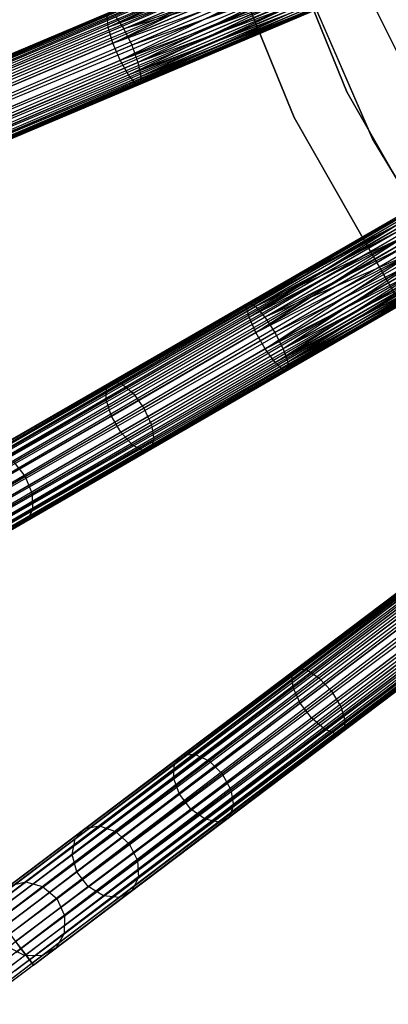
# Model space of a CAD drawing. Extents: x -102 to 101, y -101 to 102.
# Tile 13 of 256: x -65 to -55, y -50 to -25. Entities that reach past the tile are written whole.
import ezdxf

# ---------------------------------------------------------------- set-up
doc = ezdxf.new("R2010")
doc.units = 0
doc.header["$LTSCALE"] = 25.4
doc.layers.get('0').update_dxf_attribs({"linetype": 'CONTINUOUS'})

# ---------------------------------------------------------------- blocks, each defined once
blk = doc.blocks.new('NL2500012268_STL')
at = {"color": 0}
for p, q in [((62.42, -15.971, 327.379), (27.996, -30.542, 327.379)), ((62.42, -15.971, 327.621), (27.996, -30.542, 327.379)), ((62.42, -15.971, 327.621), (27.996, -30.542, 327.379)), ((62.42, -15.971, 327.379), (27.996, -30.542, 327.379)), ((27.996, -30.542, 327.379), (62.443, -16.024, 327.145)), ((27.996, -30.542, 327.379), (62.443, -16.024, 327.145)), ((28.019, -30.595, 327.855), (62.42, -15.971, 327.621)), ((28.019, -30.595, 327.855), (62.42, -15.971, 327.621)), ((62.443, -16.024, 327.855), (28.019, -30.595, 327.855)), ((62.443, -16.024, 327.855), (28.019, -30.595, 327.855)), ((62.443, -16.024, 327.145), (28.062, -30.698, 326.932)), ((62.443, -16.024, 327.145), (28.062, -30.698, 326.932)), ((62.487, -16.127, 328.068), (28.019, -30.595, 327.855)), ((62.487, -16.127, 328.068), (28.019, -30.595, 327.855)), ((62.487, -16.127, 326.932), (28.062, -30.698, 326.932)), ((62.487, -16.127, 326.932), (28.062, -30.698, 326.932)), ((28.062, -30.698, 326.932), (62.549, -16.274, 326.751)), ((28.062, -30.698, 326.932), (62.549, -16.274, 326.751)), ((28.125, -30.845, 328.249), (62.487, -16.127, 328.068)), ((28.125, -30.845, 328.249), (62.487, -16.127, 328.068)), ((62.549, -16.274, 328.249), (28.125, -30.845, 328.249)), ((62.549, -16.274, 328.249), (28.125, -30.845, 328.249)), ((62.549, -16.274, 326.751), (28.202, -31.028, 326.615)), ((62.549, -16.274, 326.751), (28.202, -31.028, 326.615)), ((62.626, -16.457, 328.385), (28.125, -30.845, 328.249)), ((62.626, -16.457, 328.385), (28.125, -30.845, 328.249)), ((62.626, -16.457, 326.615), (28.202, -31.028, 326.615)), ((62.626, -16.457, 326.615), (28.202, -31.028, 326.615)), ((28.29, -31.235, 328.471), (62.626, -16.457, 328.385)), ((28.29, -31.235, 328.471), (62.626, -16.457, 328.385)), ((28.202, -31.028, 326.615), (62.714, -16.665, 326.529)), ((28.202, -31.028, 326.615), (62.714, -16.665, 326.529)), ((62.714, -16.665, 328.471), (28.29, -31.235, 328.471)), ((62.714, -16.665, 328.471), (28.29, -31.235, 328.471)), ((62.714, -16.665, 326.529), (28.383, -31.456, 326.5)), ((62.714, -16.665, 326.529), (28.383, -31.456, 326.5)), ((62.807, -16.885, 328.5), (28.383, -31.456, 328.5)), ((62.807, -16.885, 328.5), (28.383, -31.456, 328.5)), ((62.807, -16.885, 326.5), (28.383, -31.456, 326.5)), ((62.807, -16.885, 326.5), (28.383, -31.456, 326.5)), ((62.901, -17.106, 326.529), (28.383, -31.456, 326.5)), ((62.901, -17.106, 326.529), (28.383, -31.456, 326.5)), ((62.901, -17.106, 328.471), (28.476, -31.676, 328.471)), ((62.901, -17.106, 328.471), (28.476, -31.676, 328.471)), ((62.989, -17.313, 328.385), (28.476, -31.676, 328.471)), ((62.989, -17.313, 328.385), (28.476, -31.676, 328.471)), ((62.901, -17.106, 326.529), (28.564, -31.884, 326.615)), ((62.901, -17.106, 326.529), (28.564, -31.884, 326.615)), ((62.989, -17.313, 326.615), (28.564, -31.884, 326.615)), ((62.989, -17.313, 326.615), (28.564, -31.884, 326.615)), ((28.642, -32.066, 328.249), (62.989, -17.313, 328.385)), ((28.642, -32.066, 328.249), (62.989, -17.313, 328.385)), ((28.564, -31.884, 326.615), (63.066, -17.496, 326.751)), ((28.564, -31.884, 326.615), (63.066, -17.496, 326.751)), ((63.066, -17.496, 328.249), (28.642, -32.066, 328.249)), ((63.066, -17.496, 328.249), (28.642, -32.066, 328.249)), ((63.066, -17.496, 326.751), (28.704, -32.214, 326.932)), ((63.066, -17.496, 326.751), (28.704, -32.214, 326.932)), ((63.128, -17.643, 328.068), (28.642, -32.066, 328.249)), ((63.128, -17.643, 328.068), (28.642, -32.066, 328.249)), ((63.128, -17.643, 326.932), (28.704, -32.214, 326.932)), ((63.128, -17.643, 326.932), (28.704, -32.214, 326.932)), ((28.704, -32.214, 326.932), (63.172, -17.746, 327.145)), ((28.704, -32.214, 326.932), (63.172, -17.746, 327.145)), ((28.748, -32.317, 327.855), (63.128, -17.643, 328.068)), ((28.748, -32.317, 327.855), (63.128, -17.643, 328.068)), ((63.172, -17.746, 327.855), (28.748, -32.317, 327.855)), ((63.172, -17.746, 327.855), (28.748, -32.317, 327.855)), ((63.194, -17.799, 327.621), (28.748, -32.317, 327.855)), ((63.194, -17.799, 327.621), (28.748, -32.317, 327.855)), ((63.172, -17.746, 327.145), (28.77, -32.37, 327.379)), ((63.172, -17.746, 327.145), (28.77, -32.37, 327.379)), ((28.77, -32.37, 327.379), (63.194, -17.799, 327.621)), ((63.194, -17.799, 327.379), (28.77, -32.37, 327.379)), ((28.77, -32.37, 327.379), (63.194, -17.799, 327.621)), ((63.194, -17.799, 327.379), (28.77, -32.37, 327.379)), ((46.896, -27.134, 26.5), (43.832, -19.625, 26.5)), ((43.832, -19.625, 17), (46.896, -27.134, 17)), ((43.832, -19.625, 17), (46.896, -27.134, 17)), ((46.896, -27.134, 26.5), (43.832, -19.625, 26.5)), ((42.409, -20.099, 26.5), (45.547, -27.79, 26.5)), ((45.547, -27.79, 17), (42.409, -20.099, 17)), ((42.409, -20.099, 26.5), (45.547, -27.79, 26.5)), ((45.547, -27.79, 17), (42.409, -20.099, 17)), ((64.687, -20.793, 327.379), (32.314, -39.484, 327.379)), ((64.687, -20.793, 327.621), (32.314, -39.484, 327.379)), ((64.687, -20.793, 327.621), (32.314, -39.484, 327.379)), ((64.687, -20.793, 327.379), (32.314, -39.484, 327.379)), ((32.314, -39.484, 327.379), (64.716, -20.843, 327.145)), ((32.314, -39.484, 327.379), (64.716, -20.843, 327.145)), ((32.343, -39.534, 327.855), (64.687, -20.793, 327.621)), ((32.343, -39.534, 327.855), (64.687, -20.793, 327.621)), ((64.716, -20.843, 327.855), (32.343, -39.534, 327.855)), ((64.716, -20.843, 327.855), (32.343, -39.534, 327.855)), ((64.716, -20.843, 327.145), (32.399, -39.631, 326.932)), ((64.716, -20.843, 327.145), (32.399, -39.631, 326.932)), ((64.772, -20.94, 328.068), (32.343, -39.534, 327.855)), ((64.772, -20.94, 328.068), (32.343, -39.534, 327.855)), ((64.772, -20.94, 326.932), (32.399, -39.631, 326.932)), ((64.772, -20.94, 326.932), (32.399, -39.631, 326.932)), ((32.399, -39.631, 326.932), (64.852, -21.079, 326.751)), ((32.399, -39.631, 326.932), (64.852, -21.079, 326.751)), ((32.479, -39.769, 328.249), (64.772, -20.94, 328.068)), ((32.479, -39.769, 328.249), (64.772, -20.94, 328.068)), ((64.852, -21.079, 328.249), (32.479, -39.769, 328.249)), ((64.852, -21.079, 328.249), (32.479, -39.769, 328.249)), ((64.852, -21.079, 326.751), (32.578, -39.941, 326.615)), ((64.852, -21.079, 326.751), (32.578, -39.941, 326.615)), ((44.324, -20.896, 19), (47.55, -28.33, 19)), ((47.55, -28.33, 20), (44.324, -20.896, 20)), ((44.324, -20.896, 19), (47.55, -28.33, 19)), ((47.55, -28.33, 20), (44.324, -20.896, 20)), ((64.951, -21.25, 328.385), (32.479, -39.769, 328.249)), ((64.951, -21.25, 328.385), (32.479, -39.769, 328.249)), ((64.951, -21.25, 326.615), (32.578, -39.941, 326.615)), ((64.951, -21.25, 326.615), (32.578, -39.941, 326.615)), ((32.691, -40.136, 328.471), (64.951, -21.25, 328.385)), ((32.691, -40.136, 328.471), (64.951, -21.25, 328.385)), ((32.578, -39.941, 326.615), (65.064, -21.446, 326.529)), ((32.578, -39.941, 326.615), (65.064, -21.446, 326.529)), ((65.064, -21.446, 328.471), (32.691, -40.136, 328.471)), ((65.064, -21.446, 328.471), (32.691, -40.136, 328.471)), ((65.064, -21.446, 326.529), (32.811, -40.343, 326.5)), ((65.064, -21.446, 326.529), (32.811, -40.343, 326.5)), ((65.184, -21.653, 328.5), (32.811, -40.343, 328.5)), ((65.184, -21.653, 328.5), (32.811, -40.343, 328.5)), ((65.184, -21.653, 326.5), (32.811, -40.343, 326.5)), ((65.184, -21.653, 326.5), (32.811, -40.343, 326.5)), ((65.303, -21.86, 326.529), (32.811, -40.343, 326.5)), ((65.303, -21.86, 326.529), (32.811, -40.343, 326.5)), ((65.303, -21.86, 328.471), (32.93, -40.551, 328.471)), ((65.303, -21.86, 328.471), (32.93, -40.551, 328.471)), ((65.416, -22.055, 328.385), (32.93, -40.551, 328.471)), ((65.416, -22.055, 328.385), (32.93, -40.551, 328.471)), ((65.303, -21.86, 326.529), (33.043, -40.746, 326.615)), ((65.303, -21.86, 326.529), (33.043, -40.746, 326.615)), ((65.416, -22.055, 326.615), (33.043, -40.746, 326.615)), ((65.416, -22.055, 326.615), (33.043, -40.746, 326.615)), ((33.142, -40.918, 328.249), (65.416, -22.055, 328.385)), ((33.142, -40.918, 328.249), (65.416, -22.055, 328.385)), ((33.043, -40.746, 326.615), (65.515, -22.227, 326.751)), ((33.043, -40.746, 326.615), (65.515, -22.227, 326.751)), ((65.515, -22.227, 328.249), (33.142, -40.918, 328.249)), ((65.515, -22.227, 328.249), (33.142, -40.918, 328.249)), ((65.515, -22.227, 326.751), (33.222, -41.056, 326.932)), ((65.515, -22.227, 326.751), (33.222, -41.056, 326.932)), ((65.595, -22.366, 328.068), (33.142, -40.918, 328.249)), ((65.595, -22.366, 328.068), (33.142, -40.918, 328.249)), ((65.595, -22.366, 326.932), (33.222, -41.056, 326.932)), ((65.595, -22.366, 326.932), (33.222, -41.056, 326.932)), ((33.222, -41.056, 326.932), (65.651, -22.463, 327.145)), ((33.222, -41.056, 326.932), (65.651, -22.463, 327.145)), ((33.278, -41.153, 327.855), (65.595, -22.366, 328.068)), ((33.278, -41.153, 327.855), (65.595, -22.366, 328.068)), ((65.651, -22.463, 327.855), (33.278, -41.153, 327.855)), ((65.651, -22.463, 327.855), (33.278, -41.153, 327.855)), ((65.68, -22.513, 327.621), (33.278, -41.153, 327.855)), ((65.68, -22.513, 327.621), (33.278, -41.153, 327.855)), ((65.651, -22.463, 327.145), (33.307, -41.203, 327.379)), ((65.651, -22.463, 327.145), (33.307, -41.203, 327.379)), ((33.307, -41.203, 327.379), (65.68, -22.513, 327.621)), ((65.68, -22.513, 327.379), (33.307, -41.203, 327.379)), ((33.307, -41.203, 327.379), (65.68, -22.513, 327.621)), ((65.68, -22.513, 327.379), (33.307, -41.203, 327.379)), ((40.802, -25.479, 27.227), (44.805, -23.611, 26.932)), ((40.802, -25.479, 27.227), (44.805, -23.611, 26.932)), ((40.802, -25.479, 27.227), (44.868, -23.758, 26.751)), ((40.802, -25.479, 27.227), (44.868, -23.758, 26.751)), ((40.802, -25.479, 27.227), (44.945, -23.941, 26.615)), ((40.802, -25.479, 27.227), (44.945, -23.941, 26.615)), ((40.923, -25.888, 27.009), (44.945, -23.941, 26.615)), ((40.923, -25.888, 27.009), (44.945, -23.941, 26.615)), ((41.199, -25.526, 28.823), (44.945, -23.941, 28.385)), ((41.199, -25.526, 28.823), (44.945, -23.941, 28.385)), ((40.923, -25.888, 27.009), (45.033, -24.149, 26.529)), ((40.923, -25.888, 27.009), (45.033, -24.149, 26.529)), ((40.923, -25.888, 27.009), (45.126, -24.369, 26.5)), ((40.923, -25.888, 27.009), (45.126, -24.369, 26.5)), ((41.11, -26.329, 27.009), (45.126, -24.369, 26.5)), ((41.11, -26.329, 27.009), (45.126, -24.369, 26.5)), ((45.033, -24.149, 28.471), (41.199, -25.526, 28.823)), ((45.033, -24.149, 28.471), (41.199, -25.526, 28.823)), ((45.126, -24.369, 28.5), (41.199, -25.526, 28.823)), ((45.126, -24.369, 28.5), (41.199, -25.526, 28.823)), ((45.126, -24.369, 28.5), (41.403, -25.945, 28.935)), ((45.126, -24.369, 28.5), (41.403, -25.945, 28.935)), ((41.11, -26.329, 27.009), (45.219, -24.589, 26.529)), ((41.11, -26.329, 27.009), (45.219, -24.589, 26.529)), ((45.219, -24.589, 28.471), (41.403, -25.945, 28.935)), ((45.219, -24.589, 28.471), (41.403, -25.945, 28.935)), ((45.219, -24.589, 28.471), (41.562, -26.382, 28.823)), ((45.219, -24.589, 28.471), (41.562, -26.382, 28.823)), ((49.817, -29.422, 23), (47.313, -24.387, 23)), ((47.313, -24.387, 21), (49.817, -29.422, 21)), ((47.313, -24.387, 21), (49.817, -29.422, 21)), ((49.817, -29.422, 23), (47.313, -24.387, 23)), ((41.11, -26.329, 27.009), (45.307, -24.797, 26.615)), ((41.11, -26.329, 27.009), (45.307, -24.797, 26.615)), ((41.319, -26.701, 27.227), (45.307, -24.797, 26.615)), ((41.319, -26.701, 27.227), (45.307, -24.797, 26.615)), ((45.307, -24.797, 28.385), (41.562, -26.382, 28.823)), ((45.307, -24.797, 28.385), (41.562, -26.382, 28.823)), ((37.126, -26.677, 29.421), (40.844, -25.104, 28.076)), ((37.126, -26.677, 29.421), (40.844, -25.104, 28.076)), ((41.319, -26.701, 27.227), (45.385, -24.98, 26.751)), ((41.319, -26.701, 27.227), (45.385, -24.98, 26.751)), ((45.385, -24.98, 28.249), (41.562, -26.382, 28.823)), ((45.385, -24.98, 28.249), (41.562, -26.382, 28.823)), ((45.385, -24.98, 28.249), (41.639, -26.739, 28.513)), ((45.385, -24.98, 28.249), (41.639, -26.739, 28.513)), ((36.967, -26.807, 28.989), (40.773, -25.196, 27.612)), ((36.967, -26.807, 28.989), (40.773, -25.196, 27.612)), ((37.364, -26.761, 29.828), (40.997, -25.223, 28.513)), ((37.364, -26.761, 29.828), (40.997, -25.223, 28.513)), ((67.529, -25.3, 327.379), (37.699, -47.827, 327.379)), ((67.529, -25.3, 327.621), (37.699, -47.827, 327.379)), ((67.529, -25.3, 327.621), (37.699, -47.827, 327.379)), ((67.529, -25.3, 327.379), (37.699, -47.827, 327.379)), ((37.699, -47.827, 327.379), (67.564, -25.346, 327.145)), ((37.699, -47.827, 327.379), (67.564, -25.346, 327.145)), ((37.734, -47.873, 327.855), (67.529, -25.3, 327.621)), ((37.734, -47.873, 327.855), (67.529, -25.3, 327.621)), ((67.564, -25.346, 327.855), (37.734, -47.873, 327.855)), ((67.564, -25.346, 327.855), (37.734, -47.873, 327.855)), ((67.564, -25.346, 327.145), (37.801, -47.963, 326.932)), ((67.564, -25.346, 327.145), (37.801, -47.963, 326.932)), ((40.802, -25.479, 27.227), (40.773, -25.196, 27.612)), ((40.802, -25.479, 27.227), (40.773, -25.196, 27.612)), ((40.997, -25.223, 28.513), (41.199, -25.526, 28.823)), ((40.997, -25.223, 28.513), (41.199, -25.526, 28.823)), ((41.319, -26.701, 27.227), (45.447, -25.127, 26.932)), ((41.319, -26.701, 27.227), (45.447, -25.127, 26.932)), ((41.502, -26.918, 27.612), (45.447, -25.127, 26.932)), ((41.502, -26.918, 27.612), (45.447, -25.127, 26.932)), ((41.502, -26.918, 27.612), (45.49, -25.23, 27.145)), ((41.502, -26.918, 27.612), (45.49, -25.23, 27.145)), ((41.502, -26.918, 27.612), (45.513, -25.283, 27.379)), ((41.502, -26.918, 27.612), (45.513, -25.283, 27.379)), ((41.617, -26.932, 28.076), (45.49, -25.23, 27.855)), ((41.617, -26.932, 28.076), (45.49, -25.23, 27.855)), ((41.617, -26.932, 28.076), (45.513, -25.283, 27.621)), ((41.617, -26.932, 28.076), (45.513, -25.283, 27.379)), ((41.617, -26.932, 28.076), (45.513, -25.283, 27.621)), ((41.617, -26.932, 28.076), (45.513, -25.283, 27.379)), ((41.639, -26.739, 28.513), (45.447, -25.127, 28.068)), ((41.639, -26.739, 28.513), (45.447, -25.127, 28.068)), ((41.639, -26.739, 28.513), (45.49, -25.23, 27.855)), ((41.639, -26.739, 28.513), (45.49, -25.23, 27.855)), ((36.922, -27.121, 28.63), (40.802, -25.479, 27.227)), ((36.922, -27.121, 28.63), (40.802, -25.479, 27.227)), ((37.625, -27.039, 30.116), (41.199, -25.526, 28.823)), ((37.625, -27.039, 30.116), (41.199, -25.526, 28.823)), ((67.632, -25.436, 328.068), (37.734, -47.873, 327.855)), ((67.632, -25.436, 328.068), (37.734, -47.873, 327.855)), ((67.632, -25.436, 326.932), (37.801, -47.963, 326.932)), ((67.632, -25.436, 326.932), (37.801, -47.963, 326.932)), ((37.801, -47.963, 326.932), (67.728, -25.563, 326.751)), ((37.801, -47.963, 326.932), (67.728, -25.563, 326.751)), ((37.897, -48.09, 328.249), (67.632, -25.436, 328.068)), ((37.897, -48.09, 328.249), (67.632, -25.436, 328.068)), ((67.728, -25.563, 328.249), (37.897, -48.09, 328.249)), ((67.728, -25.563, 328.249), (37.897, -48.09, 328.249)), ((67.728, -25.563, 326.751), (38.017, -48.249, 326.615)), ((67.728, -25.563, 326.751), (38.017, -48.249, 326.615)), ((40.923, -25.888, 27.009), (40.802, -25.479, 27.227)), ((40.923, -25.888, 27.009), (40.802, -25.479, 27.227)), ((41.199, -25.526, 28.823), (41.403, -25.945, 28.935)), ((41.199, -25.526, 28.823), (41.403, -25.945, 28.935)), ((67.848, -25.722, 328.385), (37.897, -48.09, 328.249)), ((67.848, -25.722, 328.385), (37.897, -48.09, 328.249)), ((67.848, -25.722, 326.615), (38.017, -48.249, 326.615)), ((67.848, -25.722, 326.615), (38.017, -48.249, 326.615)), ((38.153, -48.429, 328.471), (67.848, -25.722, 328.385)), ((38.153, -48.429, 328.471), (67.848, -25.722, 328.385)), ((37.002, -27.548, 28.428), (40.923, -25.888, 27.009)), ((37.002, -27.548, 28.428), (40.923, -25.888, 27.009)), ((41.403, -25.945, 28.935), (37.85, -27.449, 30.221)), ((41.403, -25.945, 28.935), (37.85, -27.449, 30.221)), ((38.017, -48.249, 326.615), (67.983, -25.902, 326.529)), ((38.017, -48.249, 326.615), (67.983, -25.902, 326.529)), ((67.983, -25.902, 328.471), (38.153, -48.429, 328.471)), ((67.983, -25.902, 328.471), (38.153, -48.429, 328.471)), ((67.983, -25.902, 326.529), (38.297, -48.62, 326.5)), ((67.983, -25.902, 326.529), (38.297, -48.62, 326.5)), ((68.128, -26.093, 328.5), (38.297, -48.62, 328.5)), ((68.128, -26.093, 328.5), (38.297, -48.62, 328.5)), ((68.128, -26.093, 326.5), (38.297, -48.62, 326.5)), ((68.128, -26.093, 326.5), (38.297, -48.62, 326.5)), ((41.11, -26.329, 27.009), (40.923, -25.888, 27.009)), ((41.11, -26.329, 27.009), (40.923, -25.888, 27.009)), ((41.403, -25.945, 28.935), (41.562, -26.382, 28.823)), ((41.403, -25.945, 28.935), (41.562, -26.382, 28.823)), ((37.189, -27.988, 28.428), (41.11, -26.329, 27.009)), ((37.189, -27.988, 28.428), (41.11, -26.329, 27.009)), ((68.272, -26.284, 326.529), (38.297, -48.62, 326.5)), ((68.272, -26.284, 326.529), (38.297, -48.62, 326.5)), ((68.272, -26.284, 328.471), (38.441, -48.811, 328.471)), ((68.272, -26.284, 328.471), (38.441, -48.811, 328.471)), ((68.272, -26.284, 326.529), (38.577, -48.991, 326.615)), ((68.272, -26.284, 326.529), (38.577, -48.991, 326.615)), ((41.319, -26.701, 27.227), (41.11, -26.329, 27.009)), ((41.319, -26.701, 27.227), (41.11, -26.329, 27.009)), ((37.987, -27.895, 30.116), (41.562, -26.382, 28.823)), ((37.987, -27.895, 30.116), (41.562, -26.382, 28.823)), ((68.408, -26.463, 328.385), (38.441, -48.811, 328.471)), ((68.408, -26.463, 328.385), (38.441, -48.811, 328.471)), ((68.408, -26.463, 326.615), (38.577, -48.991, 326.615)), ((68.408, -26.463, 326.615), (38.577, -48.991, 326.615)), ((38.577, -48.991, 326.615), (68.527, -26.622, 326.751)), ((38.577, -48.991, 326.615), (68.527, -26.622, 326.751)), ((38.697, -49.149, 328.249), (68.408, -26.463, 328.385)), ((38.697, -49.149, 328.249), (68.408, -26.463, 328.385)), ((68.527, -26.622, 328.249), (38.697, -49.149, 328.249)), ((68.527, -26.622, 328.249), (38.697, -49.149, 328.249)), ((68.527, -26.622, 326.751), (38.793, -49.276, 326.932)), ((68.527, -26.622, 326.751), (38.793, -49.276, 326.932)), ((41.562, -26.382, 28.823), (41.639, -26.739, 28.513)), ((41.562, -26.382, 28.823), (41.639, -26.739, 28.513)), ((37.439, -28.343, 28.63), (41.319, -26.701, 27.227)), ((37.439, -28.343, 28.63), (41.319, -26.701, 27.227)), ((38.006, -28.277, 29.828), (41.639, -26.739, 28.513)), ((38.006, -28.277, 29.828), (41.639, -26.739, 28.513)), ((68.624, -26.749, 328.068), (38.697, -49.149, 328.249)), ((68.624, -26.749, 328.068), (38.697, -49.149, 328.249)), ((68.624, -26.749, 326.932), (38.793, -49.276, 326.932)), ((68.624, -26.749, 326.932), (38.793, -49.276, 326.932)), ((38.793, -49.276, 326.932), (68.691, -26.839, 327.145)), ((38.793, -49.276, 326.932), (68.691, -26.839, 327.145)), ((38.861, -49.366, 327.855), (68.624, -26.749, 328.068)), ((38.861, -49.366, 327.855), (68.624, -26.749, 328.068)), ((68.691, -26.839, 327.855), (38.861, -49.366, 327.855)), ((68.691, -26.839, 327.855), (38.861, -49.366, 327.855)), ((68.691, -26.839, 327.145), (38.895, -49.412, 327.379)), ((68.691, -26.839, 327.145), (38.895, -49.412, 327.379)), ((41.502, -26.918, 27.612), (41.319, -26.701, 27.227)), ((41.502, -26.918, 27.612), (41.319, -26.701, 27.227)), ((41.639, -26.739, 28.513), (41.617, -26.932, 28.076)), ((41.639, -26.739, 28.513), (41.617, -26.932, 28.076)), ((37.696, -28.529, 28.989), (41.502, -26.918, 27.612)), ((37.696, -28.529, 28.989), (41.502, -26.918, 27.612)), ((37.9, -28.505, 29.421), (41.617, -26.932, 28.076)), ((37.9, -28.505, 29.421), (41.617, -26.932, 28.076)), ((68.726, -26.885, 327.621), (38.861, -49.366, 327.855)), ((68.726, -26.885, 327.621), (38.861, -49.366, 327.855)), ((38.895, -49.412, 327.379), (68.726, -26.885, 327.621)), ((68.726, -26.885, 327.379), (38.895, -49.412, 327.379)), ((38.895, -49.412, 327.379), (68.726, -26.885, 327.621)), ((68.726, -26.885, 327.379), (38.895, -49.412, 327.379)), ((41.617, -26.932, 28.076), (41.502, -26.918, 27.612)), ((41.617, -26.932, 28.076), (41.502, -26.918, 27.612)), ((50.914, -34.178, 26.5), (46.896, -27.134, 26.5)), ((46.896, -27.134, 17), (50.914, -34.178, 17)), ((46.896, -27.134, 17), (50.914, -34.178, 17)), ((46.896, -27.134, 17), (46.896, -27.134, 26.5)), ((50.914, -34.178, 26.5), (46.896, -27.134, 26.5)), ((46.896, -27.134, 17), (46.896, -27.134, 26.5)), ((45.547, -27.79, 26.5), (49.662, -35.005, 26.5)), ((49.662, -35.005, 17), (45.547, -27.79, 17)), ((45.547, -27.79, 26.5), (49.662, -35.005, 26.5)), ((45.547, -27.79, 26.5), (45.547, -27.79, 17)), ((49.662, -35.005, 17), (45.547, -27.79, 17)), ((45.547, -27.79, 26.5), (45.547, -27.79, 17)), ((47.55, -28.33, 19), (47.55, -28.33, 20)), ((47.55, -28.33, 19), (51.718, -35.279, 19)), ((51.718, -35.279, 20), (47.55, -28.33, 20)), ((47.55, -28.33, 19), (47.55, -28.33, 20)), ((47.55, -28.33, 19), (51.718, -35.279, 19)), ((51.718, -35.279, 20), (47.55, -28.33, 20)), ((44.337, -32.609, 27.612), (48.06, -30.393, 27.379)), ((44.337, -32.609, 27.612), (48.06, -30.393, 27.379)), ((44.396, -32.508, 28.076), (48.06, -30.393, 27.379)), ((44.396, -32.508, 28.076), (48.06, -30.393, 27.621)), ((44.396, -32.508, 28.076), (48.06, -30.393, 27.379)), ((44.396, -32.508, 28.076), (48.06, -30.393, 27.621)), ((44.337, -32.609, 27.612), (48.088, -30.443, 27.145)), ((44.337, -32.609, 27.612), (48.088, -30.443, 27.145)), ((44.337, -32.609, 27.612), (48.144, -30.54, 26.932)), ((44.337, -32.609, 27.612), (48.144, -30.54, 26.932)), ((48.088, -30.443, 27.855), (44.396, -32.508, 28.076)), ((48.088, -30.443, 27.855), (44.396, -32.508, 28.076)), ((48.144, -30.54, 28.068), (44.396, -32.508, 28.076)), ((48.144, -30.54, 28.068), (44.396, -32.508, 28.076)), ((44.401, -32.886, 27.227), (48.144, -30.54, 26.932)), ((44.401, -32.886, 27.227), (48.144, -30.54, 26.932)), ((48.144, -30.54, 28.068), (44.564, -32.608, 28.513)), ((48.144, -30.54, 28.068), (44.564, -32.608, 28.513)), ((44.401, -32.886, 27.227), (48.224, -30.679, 26.751)), ((44.401, -32.886, 27.227), (48.224, -30.679, 26.751)), ((44.401, -32.886, 27.227), (48.324, -30.85, 26.615)), ((44.401, -32.886, 27.227), (48.324, -30.85, 26.615)), ((48.224, -30.679, 28.249), (44.564, -32.608, 28.513)), ((48.224, -30.679, 28.249), (44.564, -32.608, 28.513)), ((48.324, -30.85, 28.385), (44.564, -32.608, 28.513)), ((48.324, -30.85, 28.385), (44.564, -32.608, 28.513)), ((44.572, -33.277, 27.009), (48.324, -30.85, 26.615)), ((44.572, -33.277, 27.009), (48.324, -30.85, 26.615)), ((44.801, -32.884, 28.823), (48.324, -30.85, 28.385)), ((44.801, -32.884, 28.823), (48.324, -30.85, 28.385)), ((44.572, -33.277, 27.009), (48.436, -31.046, 26.529)), ((44.572, -33.277, 27.009), (48.436, -31.046, 26.529)), ((48.436, -31.046, 28.471), (44.801, -32.884, 28.823)), ((48.436, -31.046, 28.471), (44.801, -32.884, 28.823)), ((44.572, -33.277, 27.009), (48.556, -31.253, 26.5)), ((44.572, -33.277, 27.009), (48.556, -31.253, 26.5)), ((48.556, -31.253, 28.5), (44.801, -32.884, 28.823)), ((48.556, -31.253, 28.5), (44.801, -32.884, 28.823)), ((44.811, -33.691, 27.009), (48.556, -31.253, 26.5)), ((44.811, -33.691, 27.009), (48.556, -31.253, 26.5)), ((48.556, -31.253, 28.5), (45.055, -33.274, 28.935)), ((48.556, -31.253, 28.5), (45.055, -33.274, 28.935)), ((44.811, -33.691, 27.009), (48.676, -31.46, 26.529)), ((44.811, -33.691, 27.009), (48.676, -31.46, 26.529)), ((48.676, -31.46, 28.471), (45.055, -33.274, 28.935)), ((48.676, -31.46, 28.471), (45.055, -33.274, 28.935)), ((48.676, -31.46, 28.471), (45.266, -33.689, 28.823)), ((48.676, -31.46, 28.471), (45.266, -33.689, 28.823)), ((44.811, -33.691, 27.009), (48.788, -31.655, 26.615)), ((44.811, -33.691, 27.009), (48.788, -31.655, 26.615)), ((45.064, -34.035, 27.227), (48.788, -31.655, 26.615)), ((45.064, -34.035, 27.227), (48.788, -31.655, 26.615)), ((45.064, -34.035, 27.227), (48.887, -31.827, 26.751)), ((45.064, -34.035, 27.227), (48.887, -31.827, 26.751)), ((48.788, -31.655, 28.385), (45.266, -33.689, 28.823)), ((48.788, -31.655, 28.385), (45.266, -33.689, 28.823)), ((48.887, -31.827, 28.249), (45.266, -33.689, 28.823)), ((48.887, -31.827, 28.249), (45.266, -33.689, 28.823)), ((48.887, -31.827, 28.249), (45.387, -34.033, 28.513)), ((48.887, -31.827, 28.249), (45.387, -34.033, 28.513)), ((45.064, -34.035, 27.227), (48.967, -31.966, 26.932)), ((45.064, -34.035, 27.227), (48.967, -31.966, 26.932)), ((45.273, -34.228, 27.612), (48.967, -31.966, 26.932)), ((45.273, -34.228, 27.612), (48.967, -31.966, 26.932)), ((45.273, -34.228, 27.612), (49.023, -32.063, 27.145)), ((45.273, -34.228, 27.612), (49.023, -32.063, 27.145)), ((45.273, -34.228, 27.612), (49.052, -32.113, 27.379)), ((45.273, -34.228, 27.612), (49.052, -32.113, 27.379)), ((45.387, -34.033, 28.513), (48.967, -31.966, 28.068)), ((45.387, -34.033, 28.513), (48.967, -31.966, 28.068)), ((45.387, -34.033, 28.513), (49.023, -32.063, 27.855)), ((45.387, -34.033, 28.513), (49.023, -32.063, 27.855)), ((45.389, -34.228, 28.076), (49.023, -32.063, 27.855)), ((45.389, -34.228, 28.076), (49.023, -32.063, 27.855)), ((45.389, -34.228, 28.076), (49.052, -32.113, 27.621)), ((45.389, -34.228, 28.076), (49.052, -32.113, 27.379)), ((45.389, -34.228, 28.076), (49.052, -32.113, 27.621)), ((45.389, -34.228, 28.076), (49.052, -32.113, 27.379)), ((40.758, -34.675, 28.989), (44.337, -32.609, 27.612)), ((40.758, -34.675, 28.989), (44.337, -32.609, 27.612)), ((40.901, -34.526, 29.421), (44.396, -32.508, 28.076)), ((40.901, -34.526, 29.421), (44.396, -32.508, 28.076)), ((41.147, -34.58, 29.828), (44.564, -32.608, 28.513)), ((41.147, -34.58, 29.828), (44.564, -32.608, 28.513)), ((44.337, -32.609, 27.612), (44.396, -32.508, 28.076)), ((44.337, -32.609, 27.612), (44.396, -32.508, 28.076)), ((44.401, -32.886, 27.227), (44.337, -32.609, 27.612)), ((44.401, -32.886, 27.227), (44.337, -32.609, 27.612)), ((44.396, -32.508, 28.076), (44.564, -32.608, 28.513)), ((44.396, -32.508, 28.076), (44.564, -32.608, 28.513)), ((44.564, -32.608, 28.513), (44.801, -32.884, 28.823)), ((44.564, -32.608, 28.513), (44.801, -32.884, 28.823)), ((40.752, -34.993, 28.63), (44.401, -32.886, 27.227)), ((40.752, -34.993, 28.63), (44.401, -32.886, 27.227)), ((41.44, -34.825, 30.116), (44.801, -32.884, 28.823)), ((41.44, -34.825, 30.116), (44.801, -32.884, 28.823)), ((44.572, -33.277, 27.009), (44.401, -32.886, 27.227)), ((44.572, -33.277, 27.009), (44.401, -32.886, 27.227)), ((44.801, -32.884, 28.823), (45.055, -33.274, 28.935)), ((44.801, -32.884, 28.823), (45.055, -33.274, 28.935)), ((40.884, -35.406, 28.428), (44.572, -33.277, 27.009)), ((40.884, -35.406, 28.428), (44.572, -33.277, 27.009)), ((45.055, -33.274, 28.935), (41.714, -35.203, 30.221)), ((45.055, -33.274, 28.935), (41.714, -35.203, 30.221)), ((44.811, -33.691, 27.009), (44.572, -33.277, 27.009)), ((44.811, -33.691, 27.009), (44.572, -33.277, 27.009)), ((45.055, -33.274, 28.935), (45.266, -33.689, 28.823)), ((45.055, -33.274, 28.935), (45.266, -33.689, 28.823)), ((41.124, -35.82, 28.428), (44.811, -33.691, 27.009)), ((41.124, -35.82, 28.428), (44.811, -33.691, 27.009)), ((41.905, -35.63, 30.116), (45.266, -33.689, 28.823)), ((41.905, -35.63, 30.116), (45.266, -33.689, 28.823)), ((45.064, -34.035, 27.227), (44.811, -33.691, 27.009)), ((45.064, -34.035, 27.227), (44.811, -33.691, 27.009)), ((45.266, -33.689, 28.823), (45.387, -34.033, 28.513)), ((45.266, -33.689, 28.823), (45.387, -34.033, 28.513)), ((41.416, -36.141, 28.63), (45.064, -34.035, 27.227)), ((41.416, -36.141, 28.63), (45.064, -34.035, 27.227)), ((41.97, -36.006, 29.828), (45.387, -34.033, 28.513)), ((41.97, -36.006, 29.828), (45.387, -34.033, 28.513)), ((45.273, -34.228, 27.612), (45.064, -34.035, 27.227)), ((45.273, -34.228, 27.612), (45.064, -34.035, 27.227)), ((45.387, -34.033, 28.513), (45.389, -34.228, 28.076)), ((45.387, -34.033, 28.513), (45.389, -34.228, 28.076)), ((41.693, -36.295, 28.989), (45.273, -34.228, 27.612)), ((41.693, -36.295, 28.989), (45.273, -34.228, 27.612)), ((41.893, -36.246, 29.421), (45.389, -34.228, 28.076)), ((41.893, -36.246, 29.421), (45.389, -34.228, 28.076)), ((45.389, -34.228, 28.076), (45.273, -34.228, 27.612)), ((45.389, -34.228, 28.076), (45.273, -34.228, 27.612)), ((37.733, -36.355, 31.594), (40.901, -34.526, 29.421)), ((37.733, -36.355, 31.594), (40.901, -34.526, 29.421)), ((38.05, -36.368, 31.952), (41.147, -34.58, 29.828)), ((38.05, -36.368, 31.952), (41.147, -34.58, 29.828)), ((40.758, -34.675, 28.989), (40.901, -34.526, 29.421)), ((40.758, -34.675, 28.989), (40.901, -34.526, 29.421)), ((40.901, -34.526, 29.421), (41.147, -34.58, 29.828)), ((40.901, -34.526, 29.421), (41.147, -34.58, 29.828)), ((41.147, -34.58, 29.828), (41.44, -34.825, 30.116)), ((41.147, -34.58, 29.828), (41.44, -34.825, 30.116)), ((37.515, -36.548, 31.214), (40.758, -34.675, 28.989)), ((37.515, -36.548, 31.214), (40.758, -34.675, 28.989)), ((38.394, -36.583, 32.206), (41.44, -34.825, 30.116)), ((38.394, -36.583, 32.206), (41.44, -34.825, 30.116)), ((40.752, -34.993, 28.63), (40.758, -34.675, 28.989)), ((40.752, -34.993, 28.63), (40.758, -34.675, 28.989)), ((41.44, -34.825, 30.116), (41.714, -35.203, 30.221)), ((41.44, -34.825, 30.116), (41.714, -35.203, 30.221)), ((37.446, -36.901, 30.898), (40.752, -34.993, 28.63)), ((37.446, -36.901, 30.898), (40.752, -34.993, 28.63)), ((40.884, -35.406, 28.428), (40.752, -34.993, 28.63)), ((40.884, -35.406, 28.428), (40.752, -34.993, 28.63)), ((37.543, -37.335, 30.72), (40.884, -35.406, 28.428)), ((37.543, -37.335, 30.72), (40.884, -35.406, 28.428)), ((41.714, -35.203, 30.221), (38.686, -36.951, 32.297)), ((41.714, -35.203, 30.221), (38.686, -36.951, 32.297)), ((41.124, -35.82, 28.428), (40.884, -35.406, 28.428)), ((41.124, -35.82, 28.428), (40.884, -35.406, 28.428)), ((41.714, -35.203, 30.221), (41.905, -35.63, 30.116)), ((41.714, -35.203, 30.221), (41.905, -35.63, 30.116)), ((38.859, -37.388, 32.206), (41.905, -35.63, 30.116)), ((38.859, -37.388, 32.206), (41.905, -35.63, 30.116)), ((41.905, -35.63, 30.116), (41.97, -36.006, 29.828)), ((41.905, -35.63, 30.116), (41.97, -36.006, 29.828)), ((37.782, -37.75, 30.72), (41.124, -35.82, 28.428)), ((37.782, -37.75, 30.72), (41.124, -35.82, 28.428)), ((41.416, -36.141, 28.63), (41.124, -35.82, 28.428)), ((41.416, -36.141, 28.63), (41.124, -35.82, 28.428)), ((38.109, -38.05, 30.898), (41.416, -36.141, 28.63)), ((38.109, -38.05, 30.898), (41.416, -36.141, 28.63)), ((38.873, -37.794, 31.952), (41.97, -36.006, 29.828)), ((38.873, -37.794, 31.952), (41.97, -36.006, 29.828)), ((41.693, -36.295, 28.989), (41.416, -36.141, 28.63)), ((41.693, -36.295, 28.989), (41.416, -36.141, 28.63)), ((41.97, -36.006, 29.828), (41.893, -36.246, 29.421)), ((41.97, -36.006, 29.828), (41.893, -36.246, 29.421)), ((38.45, -38.167, 31.214), (41.693, -36.295, 28.989)), ((38.45, -38.167, 31.214), (41.693, -36.295, 28.989)), ((38.726, -38.075, 31.594), (41.893, -36.246, 29.421)), ((38.726, -38.075, 31.594), (41.893, -36.246, 29.421)), ((41.893, -36.246, 29.421), (41.693, -36.295, 28.989)), ((41.893, -36.246, 29.421), (41.693, -36.295, 28.989)), ((38.394, -36.583, 32.206), (38.686, -36.951, 32.297)), ((38.394, -36.583, 32.206), (38.686, -36.951, 32.297)), ((38.686, -36.951, 32.297), (36.111, -38.438, 35.071)), ((38.686, -36.951, 32.297), (36.111, -38.438, 35.071)), ((38.686, -36.951, 32.297), (38.859, -37.388, 32.206)), ((38.686, -36.951, 32.297), (38.859, -37.388, 32.206)), ((36.268, -38.884, 34.996), (38.859, -37.388, 32.206)), ((36.268, -38.884, 34.996), (38.859, -37.388, 32.206)), ((38.859, -37.388, 32.206), (38.873, -37.794, 31.952)), ((38.859, -37.388, 32.206), (38.873, -37.794, 31.952)), ((36.239, -39.314, 34.788), (38.873, -37.794, 31.952)), ((36.239, -39.314, 34.788), (38.873, -37.794, 31.952)), ((38.873, -37.794, 31.952), (38.726, -38.075, 31.594)), ((38.873, -37.794, 31.952), (38.726, -38.075, 31.594)), ((36.031, -39.631, 34.495), (38.726, -38.075, 31.594)), ((36.031, -39.631, 34.495), (38.726, -38.075, 31.594)), ((38.726, -38.075, 31.594), (38.45, -38.167, 31.214)), ((38.726, -38.075, 31.594), (38.45, -38.167, 31.214)), ((45.611, -41.853, 29.421), (48.832, -39.42, 28.076)), ((45.611, -41.853, 29.421), (48.832, -39.42, 28.076)), ((45.488, -42.018, 28.989), (48.786, -39.527, 27.612)), ((45.488, -42.018, 28.989), (48.786, -39.527, 27.612)), ((45.862, -41.876, 29.828), (49.01, -39.498, 28.513)), ((45.862, -41.876, 29.828), (49.01, -39.498, 28.513)), ((45.521, -42.333, 28.63), (48.883, -39.795, 27.227)), ((45.521, -42.333, 28.63), (48.883, -39.795, 27.227)), ((46.183, -42.082, 30.116), (49.28, -39.743, 28.823)), ((46.183, -42.082, 30.116), (49.28, -39.743, 28.823)), ((45.703, -42.727, 28.428), (49.101, -40.161, 27.009)), ((45.703, -42.727, 28.428), (49.101, -40.161, 27.009)), ((49.579, -40.1, 28.935), (46.501, -42.424, 30.221)), ((49.579, -40.1, 28.935), (46.501, -42.424, 30.221)), ((45.991, -43.109, 28.428), (49.389, -40.543, 27.009)), ((45.991, -43.109, 28.428), (49.389, -40.543, 27.009)), ((46.743, -42.824, 30.116), (49.84, -40.485, 28.823)), ((46.743, -42.824, 30.116), (49.84, -40.485, 28.823)), ((46.32, -43.392, 28.63), (49.682, -40.853, 27.227)), ((46.32, -43.392, 28.63), (49.682, -40.853, 27.227)), ((46.853, -43.189, 29.828), (50.002, -40.812, 28.513)), ((46.853, -43.189, 29.828), (50.002, -40.812, 28.513)), ((46.615, -43.51, 28.989), (49.913, -41.019, 27.612)), ((46.615, -43.51, 28.989), (49.913, -41.019, 27.612)), ((46.807, -43.437, 29.421), (50.028, -41.005, 28.076)), ((46.807, -43.437, 29.421), (50.028, -41.005, 28.076)), ((42.692, -44.057, 31.594), (45.611, -41.853, 29.421)), ((42.692, -44.057, 31.594), (45.611, -41.853, 29.421)), ((43.008, -44.031, 31.952), (45.862, -41.876, 29.828)), ((43.008, -44.031, 31.952), (45.862, -41.876, 29.828)), ((45.488, -42.018, 28.989), (45.611, -41.853, 29.421)), ((45.488, -42.018, 28.989), (45.611, -41.853, 29.421)), ((45.611, -41.853, 29.421), (45.862, -41.876, 29.828)), ((45.611, -41.853, 29.421), (45.862, -41.876, 29.828)), ((45.862, -41.876, 29.828), (46.183, -42.082, 30.116)), ((45.862, -41.876, 29.828), (46.183, -42.082, 30.116)), ((42.499, -44.275, 31.214), (45.488, -42.018, 28.989)), ((42.499, -44.275, 31.214), (45.488, -42.018, 28.989)), ((43.376, -44.202, 32.206), (46.183, -42.082, 30.116)), ((43.376, -44.202, 32.206), (46.183, -42.082, 30.116)), ((45.521, -42.333, 28.63), (45.488, -42.018, 28.989)), ((45.521, -42.333, 28.63), (45.488, -42.018, 28.989)), ((46.183, -42.082, 30.116), (46.501, -42.424, 30.221)), ((46.183, -42.082, 30.116), (46.501, -42.424, 30.221)), ((42.474, -44.634, 30.898), (45.521, -42.333, 28.63)), ((42.474, -44.634, 30.898), (45.521, -42.333, 28.63)), ((46.501, -42.424, 30.221), (43.711, -44.531, 32.297)), ((46.501, -42.424, 30.221), (43.711, -44.531, 32.297)), ((45.703, -42.727, 28.428), (45.521, -42.333, 28.63)), ((45.703, -42.727, 28.428), (45.521, -42.333, 28.63)), ((46.501, -42.424, 30.221), (46.743, -42.824, 30.116)), ((46.501, -42.424, 30.221), (46.743, -42.824, 30.116)), ((42.623, -45.053, 30.72), (45.703, -42.727, 28.428)), ((42.623, -45.053, 30.72), (45.703, -42.727, 28.428)), ((43.936, -44.943, 32.206), (46.743, -42.824, 30.116)), ((43.936, -44.943, 32.206), (46.743, -42.824, 30.116)), ((45.991, -43.109, 28.428), (45.703, -42.727, 28.428)), ((45.991, -43.109, 28.428), (45.703, -42.727, 28.428)), ((46.743, -42.824, 30.116), (46.853, -43.189, 29.828)), ((46.743, -42.824, 30.116), (46.853, -43.189, 29.828)), ((42.912, -45.435, 30.72), (45.991, -43.109, 28.428)), ((42.912, -45.435, 30.72), (45.991, -43.109, 28.428)), ((44, -45.344, 31.952), (46.853, -43.189, 29.828)), ((44, -45.344, 31.952), (46.853, -43.189, 29.828)), ((46.32, -43.392, 28.63), (45.991, -43.109, 28.428)), ((46.32, -43.392, 28.63), (45.991, -43.109, 28.428)), ((46.853, -43.189, 29.828), (46.807, -43.437, 29.421)), ((46.853, -43.189, 29.828), (46.807, -43.437, 29.421)), ((43.274, -45.692, 30.898), (46.32, -43.392, 28.63)), ((43.274, -45.692, 30.898), (46.32, -43.392, 28.63)), ((43.888, -45.641, 31.594), (46.807, -43.437, 29.421)), ((43.888, -45.641, 31.594), (46.807, -43.437, 29.421)), ((46.615, -43.51, 28.989), (46.32, -43.392, 28.63)), ((46.615, -43.51, 28.989), (46.32, -43.392, 28.63)), ((46.807, -43.437, 29.421), (46.615, -43.51, 28.989)), ((46.807, -43.437, 29.421), (46.615, -43.51, 28.989)), ((43.626, -45.767, 31.214), (46.615, -43.51, 28.989)), ((43.626, -45.767, 31.214), (46.615, -43.51, 28.989)), ((40.209, -45.932, 34.495), (42.692, -44.057, 31.594)), ((40.209, -45.932, 34.495), (42.692, -44.057, 31.594)), ((40.581, -45.863, 34.788), (43.008, -44.031, 31.952)), ((40.581, -45.863, 34.788), (43.008, -44.031, 31.952)), ((40.989, -46.005, 34.996), (43.376, -44.202, 32.206)), ((40.989, -46.005, 34.996), (43.376, -44.202, 32.206)), ((42.499, -44.275, 31.214), (42.692, -44.057, 31.594)), ((42.499, -44.275, 31.214), (42.692, -44.057, 31.594)), ((42.692, -44.057, 31.594), (43.008, -44.031, 31.952)), ((42.692, -44.057, 31.594), (43.008, -44.031, 31.952)), ((43.008, -44.031, 31.952), (43.376, -44.202, 32.206)), ((43.008, -44.031, 31.952), (43.376, -44.202, 32.206)), ((43.376, -44.202, 32.206), (43.711, -44.531, 32.297)), ((43.376, -44.202, 32.206), (43.711, -44.531, 32.297)), ((39.957, -46.195, 34.185), (42.499, -44.275, 31.214)), ((39.957, -46.195, 34.185), (42.499, -44.275, 31.214)), ((42.474, -44.634, 30.898), (42.499, -44.275, 31.214)), ((42.474, -44.634, 30.898), (42.499, -44.275, 31.214)), ((39.883, -46.591, 33.927), (42.474, -44.634, 30.898)), ((39.883, -46.591, 33.927), (42.474, -44.634, 30.898)), ((43.711, -44.531, 32.297), (41.338, -46.323, 35.071)), ((43.711, -44.531, 32.297), (41.338, -46.323, 35.071)), ((42.623, -45.053, 30.72), (42.474, -44.634, 30.898)), ((42.623, -45.053, 30.72), (42.474, -44.634, 30.898)), ((43.711, -44.531, 32.297), (43.936, -44.943, 32.206)), ((43.711, -44.531, 32.297), (43.936, -44.943, 32.206)), ((41.549, -46.746, 34.996), (43.936, -44.943, 32.206)), ((41.549, -46.746, 34.996), (43.936, -44.943, 32.206)), ((43.936, -44.943, 32.206), (44, -45.344, 31.952)), ((43.936, -44.943, 32.206), (44, -45.344, 31.952)), ((40.004, -47.031, 33.781), (42.623, -45.053, 30.72)), ((40.004, -47.031, 33.781), (42.623, -45.053, 30.72)), ((42.912, -45.435, 30.72), (42.623, -45.053, 30.72)), ((42.912, -45.435, 30.72), (42.623, -45.053, 30.72)), ((40.292, -47.413, 33.781), (42.912, -45.435, 30.72)), ((40.292, -47.413, 33.781), (42.912, -45.435, 30.72)), ((41.573, -47.177, 34.788), (44, -45.344, 31.952)), ((41.573, -47.177, 34.788), (44, -45.344, 31.952)), ((43.274, -45.692, 30.898), (42.912, -45.435, 30.72)), ((43.274, -45.692, 30.898), (42.912, -45.435, 30.72)), ((44, -45.344, 31.952), (43.888, -45.641, 31.594)), ((44, -45.344, 31.952), (43.888, -45.641, 31.594)), ((40.682, -47.649, 33.927), (43.274, -45.692, 30.898)), ((40.682, -47.649, 33.927), (43.274, -45.692, 30.898)), ((41.405, -47.516, 34.495), (43.888, -45.641, 31.594)), ((41.405, -47.516, 34.495), (43.888, -45.641, 31.594)), ((43.626, -45.767, 31.214), (43.274, -45.692, 30.898)), ((43.626, -45.767, 31.214), (43.274, -45.692, 30.898)), ((43.888, -45.641, 31.594), (43.626, -45.767, 31.214)), ((43.888, -45.641, 31.594), (43.626, -45.767, 31.214)), ((38.275, -47.392, 37.993), (40.209, -45.932, 34.495)), ((38.275, -47.392, 37.993), (40.209, -45.932, 34.495)), ((38.691, -47.291, 38.207), (40.581, -45.863, 34.788)), ((38.691, -47.291, 38.207), (40.581, -45.863, 34.788)), ((39.957, -46.195, 34.185), (40.209, -45.932, 34.495)), ((39.957, -46.195, 34.185), (40.209, -45.932, 34.495)), ((40.209, -45.932, 34.495), (40.581, -45.863, 34.788)), ((40.209, -45.932, 34.495), (40.581, -45.863, 34.788)), ((40.581, -45.863, 34.788), (40.989, -46.005, 34.996)), ((40.581, -45.863, 34.788), (40.989, -46.005, 34.996)), ((41.084, -47.687, 34.185), (43.626, -45.767, 31.214)), ((41.084, -47.687, 34.185), (43.626, -45.767, 31.214)), ((37.977, -47.69, 37.765), (39.957, -46.195, 34.185)), ((37.977, -47.69, 37.765), (39.957, -46.195, 34.185)), ((39.13, -47.409, 38.358), (40.989, -46.005, 34.996)), ((39.13, -47.409, 38.358), (40.989, -46.005, 34.996)), ((39.883, -46.591, 33.927), (39.957, -46.195, 34.185)), ((39.883, -46.591, 33.927), (39.957, -46.195, 34.185)), ((40.989, -46.005, 34.996), (41.338, -46.323, 35.071)), ((40.989, -46.005, 34.996), (41.338, -46.323, 35.071)), ((41.338, -46.323, 35.071), (39.49, -47.719, 38.413)), ((41.338, -46.323, 35.071), (39.49, -47.719, 38.413)), ((41.338, -46.323, 35.071), (41.549, -46.746, 34.996)), ((41.338, -46.323, 35.071), (41.549, -46.746, 34.996)), ((37.865, -48.115, 37.577), (39.883, -46.591, 33.927)), ((37.865, -48.115, 37.577), (39.883, -46.591, 33.927)), ((40.004, -47.031, 33.781), (39.883, -46.591, 33.927)), ((40.004, -47.031, 33.781), (39.883, -46.591, 33.927)), ((39.69, -48.15, 38.358), (41.549, -46.746, 34.996)), ((39.69, -48.15, 38.358), (41.549, -46.746, 34.996)), ((41.549, -46.746, 34.996), (41.573, -47.177, 34.788)), ((41.549, -46.746, 34.996), (41.573, -47.177, 34.788)), ((37.964, -48.571, 37.471), (40.004, -47.031, 33.781)), ((37.964, -48.571, 37.471), (40.004, -47.031, 33.781)), ((39.683, -48.604, 38.207), (41.573, -47.177, 34.788)), ((39.683, -48.604, 38.207), (41.573, -47.177, 34.788)), ((40.292, -47.413, 33.781), (40.004, -47.031, 33.781)), ((40.292, -47.413, 33.781), (40.004, -47.031, 33.781)), ((41.573, -47.177, 34.788), (41.405, -47.516, 34.495)), ((41.573, -47.177, 34.788), (41.405, -47.516, 34.495)), ((37.425, -48.247, 42.051), (38.691, -47.291, 38.207)), ((37.425, -48.247, 42.051), (38.691, -47.291, 38.207)), ((37.884, -48.349, 42.14), (39.13, -47.409, 38.358)), ((37.884, -48.349, 42.14), (39.13, -47.409, 38.358)), ((38.253, -48.953, 37.471), (40.292, -47.413, 33.781)), ((38.253, -48.953, 37.471), (40.292, -47.413, 33.781)), ((38.275, -47.392, 37.993), (38.691, -47.291, 38.207)), ((38.275, -47.392, 37.993), (38.691, -47.291, 38.207)), ((38.691, -47.291, 38.207), (39.13, -47.409, 38.358)), ((38.691, -47.291, 38.207), (39.13, -47.409, 38.358)), ((39.13, -47.409, 38.358), (39.49, -47.719, 38.413)), ((39.13, -47.409, 38.358), (39.49, -47.719, 38.413)), ((40.682, -47.649, 33.927), (40.292, -47.413, 33.781)), ((40.682, -47.649, 33.927), (40.292, -47.413, 33.781)), ((39.49, -47.719, 38.413), (38.252, -48.654, 42.172)), ((39.49, -47.719, 38.413), (38.252, -48.654, 42.172)), ((38.664, -49.173, 37.577), (40.682, -47.649, 33.927)), ((38.664, -49.173, 37.577), (40.682, -47.649, 33.927)), ((39.104, -49.182, 37.765), (41.084, -47.687, 34.185)), ((39.104, -49.182, 37.765), (41.084, -47.687, 34.185)), ((39.472, -48.977, 37.993), (41.405, -47.516, 34.495)), ((39.472, -48.977, 37.993), (41.405, -47.516, 34.495)), ((39.49, -47.719, 38.413), (39.69, -48.15, 38.358)), ((39.49, -47.719, 38.413), (39.69, -48.15, 38.358)), ((41.084, -47.687, 34.185), (40.682, -47.649, 33.927)), ((41.084, -47.687, 34.185), (40.682, -47.649, 33.927)), ((41.405, -47.516, 34.495), (41.084, -47.687, 34.185)), ((41.405, -47.516, 34.495), (41.084, -47.687, 34.185)), ((38.444, -49.091, 42.14), (39.69, -48.15, 38.358)), ((38.444, -49.091, 42.14), (39.69, -48.15, 38.358)), ((39.69, -48.15, 38.358), (39.683, -48.604, 38.207)), ((39.69, -48.15, 38.358), (39.683, -48.604, 38.207)), ((38.577, -48.991, 326.615), (38.297, -48.62, 326.5)), ((38.577, -48.991, 326.615), (38.297, -48.62, 326.5)), ((38.417, -49.56, 42.051), (39.683, -48.604, 38.207)), ((38.417, -49.56, 42.051), (39.683, -48.604, 38.207)), ((39.683, -48.604, 38.207), (39.472, -48.977, 37.993)), ((39.683, -48.604, 38.207), (39.472, -48.977, 37.993)), ((38.176, -49.955, 41.925), (39.472, -48.977, 37.993)), ((38.176, -49.955, 41.925), (39.472, -48.977, 37.993)), ((38.664, -49.173, 37.577), (38.253, -48.953, 37.471)), ((38.664, -49.173, 37.577), (38.253, -48.953, 37.471)), ((38.441, -48.811, 328.471), (38.697, -49.149, 328.249)), ((38.441, -48.811, 328.471), (38.697, -49.149, 328.249)), ((39.472, -48.977, 37.993), (39.104, -49.182, 37.765)), ((39.472, -48.977, 37.993), (39.104, -49.182, 37.765)), ((38.697, -49.149, 328.249), (35.325, -51.695, 327.814)), ((38.697, -49.149, 328.249), (35.325, -51.695, 327.814)), ((38.577, -48.991, 326.615), (35.471, -51.336, 326.214)), ((38.577, -48.991, 326.615), (35.471, -51.336, 326.214)), ((37.312, -50.194, 41.682), (38.664, -49.173, 37.577)), ((37.312, -50.194, 41.682), (38.664, -49.173, 37.577)), ((37.778, -50.184, 41.792), (39.104, -49.182, 37.765)), ((37.778, -50.184, 41.792), (39.104, -49.182, 37.765)), ((38.793, -49.276, 326.932), (38.577, -48.991, 326.615)), ((38.793, -49.276, 326.932), (38.577, -48.991, 326.615)), ((39.104, -49.182, 37.765), (38.664, -49.173, 37.577)), ((39.104, -49.182, 37.765), (38.664, -49.173, 37.577)), ((38.697, -49.149, 328.249), (38.861, -49.366, 327.855)), ((38.697, -49.149, 328.249), (38.861, -49.366, 327.855)), ((38.861, -49.366, 327.855), (35.553, -51.864, 327.428)), ((38.861, -49.366, 327.855), (35.553, -51.864, 327.428)), ((38.793, -49.276, 326.932), (35.635, -51.661, 326.525)), ((38.793, -49.276, 326.932), (35.635, -51.661, 326.525)), ((38.895, -49.412, 327.379), (35.665, -51.851, 326.963)), ((38.895, -49.412, 327.379), (35.665, -51.851, 326.963)), ((38.895, -49.412, 327.379), (38.793, -49.276, 326.932)), ((38.895, -49.412, 327.379), (38.793, -49.276, 326.932)), ((38.861, -49.366, 327.855), (38.895, -49.412, 327.379)), ((38.861, -49.366, 327.855), (38.895, -49.412, 327.379))]:
    blk.add_line(p, q, dxfattribs=at)

msp = doc.modelspace()

# ---------------------------------------------------------------- block references
at = {"color": 0}
msp.add_blockref('NL2500012268_STL', (-103.369, -0.081, -1716.928), dxfattribs=at)

doc.saveas('drawing.dxf')
